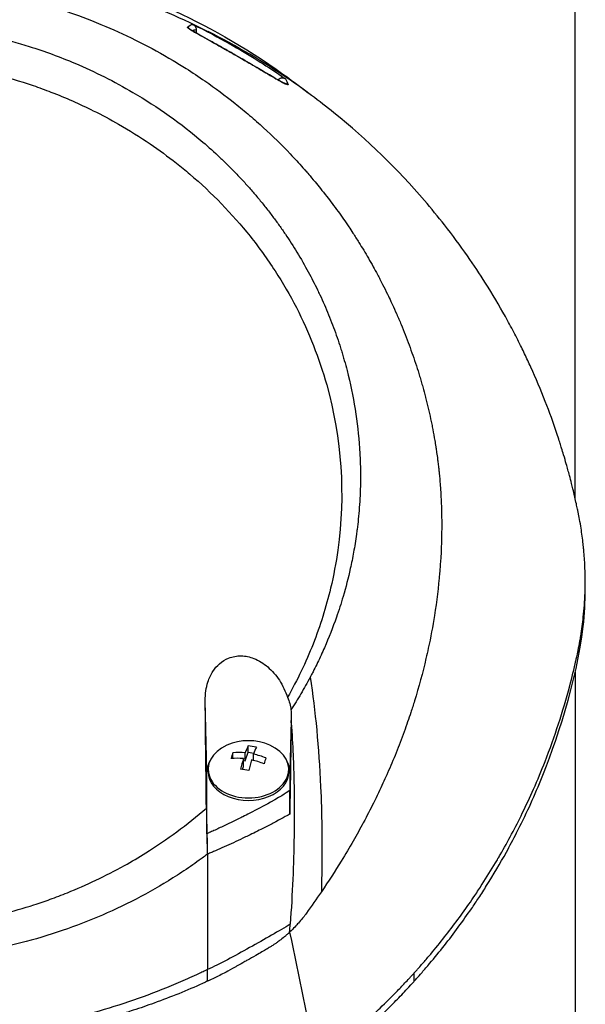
# Model space of a CAD drawing. Header units: millimetres. Extents: x 0 to 5219, y 0 to 2970.
# Tile 112 of 237: x 1016 to 1064, y 1521 to 1605. Entities that reach past the tile are written whole.
import ezdxf

# ---------------------------------------------------------------- set-up
doc = ezdxf.new("R2010")
doc.units = ezdxf.units.MM
doc.header["$LTSCALE"] = 0.2

# ---------------------------------------------------------------- blocks, each defined once
blk = doc.blocks.new('A$C0088d080')
for p, q in [((59, 823.217), (59, 872.9)), ((26.254, 863.269), (26.254, 863.269)), ((26.558, 863.091), (26.558, 863.091)), ((33.575, 859.068), (33.575, 859.068)), ((31.232, 855.947), (31.234, 855.946)), ((59.86, 815.434), (59.86, 816.141)), ((59, 808.349), (59, 746.5)), ((27.494, 799.814), (27.344, 805.911)), ((34.703, 804.205), (34.594, 799.814)), ((31.013, 801.507), (31.013, 802.035)), ((29.711, 800.967), (29.711, 801.455)), ((30.771, 800.758), (31.013, 801.507)), ((30.771, 800.758), (30.771, 801.444)), ((31.013, 801.507), (31.513, 801.427)), ((31.478, 800.793), (31.478, 801.33)), ((30.533, 800.017), (30.611, 800.258)), ((30.611, 800.258), (30.611, 800.944)), ((30.611, 800.783), (30.771, 800.758)), ((27.494, 794.517), (27.494, 799.814)), ((27.594, 799.814), (27.594, 800.026)), ((34.494, 799.814), (34.494, 800.026)), ((34.594, 799.814), (34.594, 798.248)), ((27.544, 781.891), (27.544, 782.885)), ((45.228, 781.886), (45.228, 782.593))]:
    blk.add_line(p, q)
for centre, radius, start, end in [((0, 809.7), 55.75, 55.47955, 55.48296), ((31.044, 797.962), 4.52, 66.00135, 113.99865), ((43.954, 798.333), 3.957, 89.20369, 89.20858), ((43.954, 798.333), 3.011, 96.19488, 96.20094), ((43.954, 798.333), 3.457, 92.33708, 92.34248), ((43.954, 798.333), 1.5, 163.73073, 163.76352), ((43.954, 798.333), 1.5, 147.14575, 147.18185), ((43.954, 798.333), 3.457, 218.58097, 218.58152), ((43.954, 798.333), 3.011, 214.71178, 214.71269), ((43.954, 798.333), 3.957, 221.72755, 221.72802), ((0, 809.7), 41.225, 322.79962, 322.80081)]:
    blk.add_arc(centre, radius, start, end)
for centre, major_axis, ratio, start_param, end_param in [((25.605, 863.13), (0.355, -0.352), 0.999414, 1.420628, 1.894185), ((25.605, 863.13), (0.355, -0.352), 0.999414, 1.393848, 1.396344), ((34.154, 858.25), (-0.465, -0.183), 0.997997, 4.334993, 4.338931), ((34.154, 858.25), (-0.465, -0.183), 0.997997, 3.725604, 4.306278), ((31.044, 800.026), (-3.45, 0), 0.707107, 5.274295, 10.433668), ((30.691, 798.019), (-0.716, -4.448), 0.156924, 3.611915, 3.859062), ((31.366, 798.962), (-4.075, 1.312), 0.689474, 4.845988, 5.015559), ((31.398, 797.905), (0.716, 4.448), 0.156924, 0.470322, 0.717469), ((29.631, 798.19), (-0.68, -4.226), 0.156924, 3.85483, 4.024401), ((30.964, 797.712), (4.288, -1.38), 0.689474, 1.869735, 2.116881), ((31.125, 798.212), (-4.288, 1.38), 0.689474, 5.011327, 5.258474), ((31.125, 798.212), (-4.288, 1.38), 0.689474, 4.603073, 4.85022), ((32.458, 797.735), (0.68, 4.226), 0.156924, 0.713237, 0.882809), ((31.044, 799.814), (-3.55, 0), 0.707107, 5.903216, 6.283185), ((30.691, 798.019), (-0.716, -4.448), 0.156924, 4.020169, 4.267316), ((31.398, 797.905), (0.716, 4.448), 0.156924, 0.878577, 1.125723), ((30.964, 797.712), (4.288, -1.38), 0.689474, 1.46148, 1.708627), ((31.044, 799.814), (3.55, 0), 0.707107, 0, 0.379969), ((31.044, 799.814), (-3.45, 0), 0.707107, 0, 3.141593), ((30.723, 796.962), (4.075, -1.312), 0.689474, 1.704395, 1.873967), ((-117.941, 814.911), (107.627, -121.629), 0.893418, 0.714774, 0.719281)]:
    blk.add_ellipse(centre, major_axis=major_axis, ratio=ratio, start_param=start_param, end_param=end_param)
for points, knots in [([(-36.972, 857.297), (-35.689, 858.343), (-34.43, 859.279), (-33.215, 860.118), (-33.069, 860.219), (-32.924, 860.318), (-32.779, 860.416), (-29.417, 862.692), (-26.093, 864.433), (-22.95, 865.772), (-22.827, 865.825), (-22.703, 865.877), (-22.578, 865.929), (-20.926, 866.621), (-19.196, 867.254), (-17.392, 867.816), (-16.424, 868.117), (-14.546, 868.697), (-11.7, 869.277), (-11.636, 869.29), (-11.573, 869.303), (-11.51, 869.315), (-9.143, 869.79), (-7.264, 870.021), (-5.905, 870.159), (-3.808, 870.371), (-1.839, 870.457), (-0.008, 870.457), (1.829, 870.458), (3.805, 870.372), (5.908, 870.159), (7.261, 870.022), (9.139, 869.79), (11.51, 869.315), (11.592, 869.299), (11.674, 869.283), (11.756, 869.266), (14.582, 868.687), (16.473, 868.103), (17.487, 867.786), (19.255, 867.233), (20.953, 866.609), (22.578, 865.929), (22.716, 865.872), (22.854, 865.814), (22.99, 865.755), (26.12, 864.418), (29.43, 862.683), (32.779, 860.416), (32.95, 860.3), (33.121, 860.183), (33.292, 860.065), (34.223, 859.42), (35.179, 858.718), (36.151, 857.954)], [0.2857265, 0.2857265, 0.2857265, 0.2857265, 0.3125, 0.3125, 0.3125, 0.315088, 0.315088, 0.315088, 0.375, 0.375, 0.375, 0.3771886, 0.3771886, 0.3771886, 0.40625, 0.40625, 0.40625, 0.4375, 0.4375, 0.4375, 0.4383069, 0.4383069, 0.4383069, 0.46875, 0.46875, 0.46875, 0.5, 0.5, 0.5, 0.53125, 0.53125, 0.53125, 0.5614637, 0.5614637, 0.5614637, 0.5625, 0.5625, 0.5625, 0.59375, 0.59375, 0.59375, 0.6225557, 0.6225557, 0.6225557, 0.625, 0.625, 0.625, 0.6844623, 0.6844623, 0.6844623, 0.6875, 0.6875, 0.6875, 0.7081139, 0.7081139, 0.7081139, 0.7081139]), ([(-27.823, 863.07), (-27.823, 863.07), (-27.823, 863.07), (-27.823, 863.07), (-27.823, 863.07), (-27.823, 863.07), (-27.823, 863.07), (-27.823, 863.07), (-27.823, 863.07), (-27.822, 863.07), (-27.822, 863.07), (-27.821, 863.071), (-27.82, 863.072), (-27.816, 863.074), (-27.812, 863.075), (-27.8, 863.081), (-27.791, 863.086), (-27.755, 863.104), (-27.728, 863.118), (-27.62, 863.174), (-27.539, 863.215), (-27.213, 863.379), (-26.967, 863.501), (-25.982, 863.982), (-25.235, 864.329), (-22.21, 865.663), (-19.863, 866.538), (-14.338, 868.216), (-11.083, 868.931), (-5.188, 869.707), (-2.55, 869.88), (4.283, 869.871), (8.519, 869.405), (16.752, 867.646), (20.816, 866.304), (25.646, 864.165), (27.598, 863.209), (27.602, 863.208)], [0, 0, 0, 0, 0.00005, 0.00005, 0.000069, 0.000069, 0.000123, 0.000123, 0.000163, 0.000163, 0.000283, 0.000283, 0.000643, 0.000643, 0.001723, 0.001723, 0.004963, 0.004963, 0.014683, 0.014683, 0.043843, 0.043843, 0.131324, 0.131324, 0.39381, 0.39381, 1.182554, 1.182554, 2.199358, 2.199358, 2.986629, 2.986629, 4.249117, 4.249117, 5.58237, 5.58237, 5.929793, 5.929793, 5.929793, 5.929793]), ([(-0.102, 867.486), (0.156, 867.486), (0.426, 867.485), (0.708, 867.48), (0.969, 867.476), (1.24, 867.47), (1.522, 867.46), (2.029, 867.444), (2.57, 867.418), (3.144, 867.38), (3.657, 867.345), (4.197, 867.301), (4.762, 867.244), (5.278, 867.193), (5.816, 867.13), (6.375, 867.055), (6.892, 866.986), (7.427, 866.906), (7.98, 866.813), (8.497, 866.726), (9.028, 866.628), (9.575, 866.517), (10.58, 866.313), (11.633, 866.067), (12.731, 865.768), (12.936, 865.712), (13.142, 865.654), (13.351, 865.594), (13.946, 865.423), (14.775, 865.174), (15.826, 864.81), (16.689, 864.511), (17.701, 864.133), (18.847, 863.646), (19.745, 863.264), (20.726, 862.815), (21.777, 862.28), (22.671, 861.826), (23.616, 861.31), (24.603, 860.721), (24.965, 860.506), (25.331, 860.28), (25.703, 860.045), (26.247, 859.699), (26.784, 859.343), (27.314, 858.977), (28.196, 858.365), (29.058, 857.725), (29.895, 857.056), (30.317, 856.719), (30.733, 856.375), (31.143, 856.025), (31.547, 855.679), (31.944, 855.327), (32.336, 854.968), (33.125, 854.244), (33.888, 853.495), (34.624, 852.721), (34.992, 852.334), (35.354, 851.941), (35.708, 851.542), (35.783, 851.458), (35.857, 851.374), (35.931, 851.29), (36.023, 851.184), (36.303, 850.868), (36.751, 850.328), (37.025, 849.998), (37.361, 849.584), (37.751, 849.08), (38.042, 848.705), (38.362, 848.28), (38.708, 847.801), (38.858, 847.594), (39.012, 847.377), (39.17, 847.15), (39.317, 846.939), (39.467, 846.72), (39.621, 846.491), (39.74, 846.313), (39.862, 846.129), (39.986, 845.94), (40.156, 845.68), (40.324, 845.417), (40.489, 845.153), (40.629, 844.928), (40.768, 844.701), (40.905, 844.474), (41.041, 844.246), (41.177, 844.016), (41.309, 843.788), (41.446, 843.552), (41.587, 843.304), (41.717, 843.071), (41.838, 842.853), (41.95, 842.648), (42.085, 842.396), (42.22, 842.144), (42.377, 841.845), (42.523, 841.559), (42.669, 841.272), (42.805, 840.998), (42.943, 840.713), (43.044, 840.506), (43.142, 840.3), (43.239, 840.093), (43.275, 840.015), (43.312, 839.937), (43.348, 839.858), (43.479, 839.573), (43.609, 839.285), (43.735, 838.997), (43.798, 838.853), (43.86, 838.708), (43.921, 838.564), (43.983, 838.419), (44.044, 838.274), (44.104, 838.128), (44.225, 837.838), (44.342, 837.546), (44.456, 837.253), (44.686, 836.667), (44.903, 836.077), (45.109, 835.484), (45.212, 835.187), (45.312, 834.889), (45.41, 834.59), (45.507, 834.292), (45.602, 833.992), (45.693, 833.691), (45.739, 833.541), (45.783, 833.391), (45.828, 833.24), (45.872, 833.089), (45.915, 832.939), (45.958, 832.788), (46.041, 832.494), (46.12, 832.199), (46.197, 831.904), (46.199, 831.895), (46.201, 831.887), (46.203, 831.878), (46.282, 831.575), (46.357, 831.27), (46.429, 830.964), (46.501, 830.659), (46.57, 830.352), (46.635, 830.046), (46.668, 829.892), (46.7, 829.738), (46.73, 829.584), (46.761, 829.431), (46.791, 829.277), (46.82, 829.122), (46.878, 828.814), (46.934, 828.505), (46.986, 828.196), (47.016, 828.013), (47.046, 827.831), (47.074, 827.648), (47.074, 827.644), (47.075, 827.641), (47.076, 827.637), (47.084, 827.58), (47.103, 827.456), (47.131, 827.266), (47.152, 827.122), (47.178, 826.94), (47.207, 826.72), (47.222, 826.602), (47.239, 826.474), (47.256, 826.334), (47.274, 826.189), (47.292, 826.034), (47.311, 825.867), (47.324, 825.751), (47.337, 825.629), (47.35, 825.501), (47.354, 825.467), (47.357, 825.433), (47.361, 825.399), (47.397, 825.041), (47.424, 824.728), (47.445, 824.462), (47.497, 823.81), (47.514, 823.437), (47.519, 823.347), (47.532, 823.093), (47.543, 822.839), (47.552, 822.585), (47.563, 822.271), (47.57, 821.958), (47.575, 821.645), (47.576, 821.504), (47.578, 821.364), (47.578, 821.224), (47.579, 821.051), (47.579, 820.877), (47.578, 820.704), (47.577, 820.504), (47.574, 820.304), (47.571, 820.104), (47.564, 819.748), (47.555, 818.693), (47.41, 816.947), (47.407, 816.917), (47.405, 816.887), (47.402, 816.856), (47.298, 815.637), (47.15, 814.422), (46.959, 813.213), (46.81, 812.271), (46.634, 811.333), (46.434, 810.4), (46.371, 810.105), (46.305, 809.812), (46.236, 809.519), (45.952, 808.296), (45.623, 807.083), (45.253, 805.883), (45.151, 805.553), (45.047, 805.224), (44.939, 804.895), (44.854, 804.64), (44.764, 804.372), (44.667, 804.091), (44.479, 803.547), (44.265, 802.956), (44.021, 802.32), (43.912, 802.036), (43.797, 801.743), (43.675, 801.441), (43.561, 801.158), (43.442, 800.867), (43.316, 800.569), (43.197, 800.286), (43.072, 799.997), (42.942, 799.702), (42.922, 799.656), (42.902, 799.611), (42.881, 799.565), (42.778, 799.333), (42.669, 799.091), (42.554, 798.84), (42.312, 798.312), (42.042, 797.743), (41.739, 797.136), (41.475, 796.605), (41.187, 796.044), (40.872, 795.456), (40.328, 794.441), (39.705, 793.344), (38.988, 792.174), (38.469, 791.329), (37.902, 790.446), (37.28, 789.531)], [0, 0, 0, 0, 0.0108915, 0.0108915, 0.0108915, 0.020974, 0.020974, 0.020974, 0.0391503, 0.0391503, 0.0391503, 0.0554178, 0.0554178, 0.0554178, 0.0702751, 0.0702751, 0.0702751, 0.0840358, 0.0840358, 0.0840358, 0.0969119, 0.0969119, 0.0969119, 0.1205769, 0.1205769, 0.1205769, 0.125, 0.125, 0.125, 0.1638961, 0.1638961, 0.1638961, 0.1958374, 0.1958374, 0.1958374, 0.2208888, 0.2208888, 0.2208888, 0.2422005, 0.2422005, 0.2422005, 0.25, 0.25, 0.25, 0.2678209, 0.2678209, 0.2678209, 0.2975362, 0.2975362, 0.2975362, 0.3125, 0.3125, 0.3125, 0.3272656, 0.3272656, 0.3272656, 0.3570095, 0.3570095, 0.3570095, 0.3718814, 0.3718814, 0.3718814, 0.375, 0.375, 0.375, 0.3991671, 0.3991671, 0.3991671, 0.4139157, 0.4139157, 0.4139157, 0.4249028, 0.4249028, 0.4249028, 0.429655, 0.429655, 0.429655, 0.4340613, 0.4340613, 0.4340613, 0.4375, 0.4375, 0.4375, 0.4468814, 0.4468814, 0.4468814, 0.4548932, 0.4548932, 0.4548932, 0.4629051, 0.4629051, 0.4629051, 0.4712008, 0.4712008, 0.4712008, 0.4789288, 0.4789288, 0.4789288, 0.4866568, 0.4866568, 0.4866568, 0.4943848, 0.4943848, 0.4943848, 0.5, 0.5, 0.5, 0.502414, 0.502414, 0.502414, 0.5112437, 0.5112437, 0.5112437, 0.5156585, 0.5156585, 0.5156585, 0.5200734, 0.5200734, 0.5200734, 0.528903, 0.528903, 0.528903, 0.5465624, 0.5465624, 0.5465624, 0.555392, 0.555392, 0.555392, 0.5642217, 0.5642217, 0.5642217, 0.5686366, 0.5686366, 0.5686366, 0.5730514, 0.5730514, 0.5730514, 0.5816327, 0.5816327, 0.5816327, 0.5818813, 0.5818813, 0.5818813, 0.5907202, 0.5907202, 0.5907202, 0.5995591, 0.5995591, 0.5995591, 0.6039786, 0.6039786, 0.6039786, 0.6083981, 0.6083981, 0.6083981, 0.6172371, 0.6172371, 0.6172371, 0.622449, 0.622449, 0.622449, 0.6229413, 0.6229413, 0.6229413, 0.6298917, 0.6298917, 0.6298917, 0.6351416, 0.6351416, 0.6351416, 0.6379546, 0.6379546, 0.6379546, 0.6408496, 0.6408496, 0.6408496, 0.6428571, 0.6428571, 0.6428571, 0.6433986, 0.6433986, 0.6433986, 0.6491487, 0.6491487, 0.6491487, 0.6632653, 0.6632653, 0.6632653, 0.6704637, 0.6704637, 0.6704637, 0.6793393, 0.6793393, 0.6793393, 0.6833065, 0.6833065, 0.6833065, 0.6882149, 0.6882149, 0.6882149, 0.6938776, 0.6938776, 0.6938776, 0.7239727, 0.7239727, 0.7239727, 0.7244898, 0.7244898, 0.7244898, 0.7589042, 0.7589042, 0.7589042, 0.7857143, 0.7857143, 0.7857143, 0.7941949, 0.7941949, 0.7941949, 0.8295621, 0.8295621, 0.8295621, 0.8392857, 0.8392857, 0.8392857, 0.849008, 0.849008, 0.849008, 0.8678821, 0.8678821, 0.8678821, 0.876305, 0.876305, 0.876305, 0.8842189, 0.8842189, 0.8842189, 0.8917062, 0.8917062, 0.8917062, 0.8928571, 0.8928571, 0.8928571, 0.9031342, 0.9031342, 0.9031342, 0.9247967, 0.9247967, 0.9247967, 0.9437386, 0.9437386, 0.9437386, 0.9764071, 0.9764071, 0.9764071, 1, 1, 1, 1]), ([(-0.102, 863.933), (0.137, 863.934), (0.775, 863.934), (2.256, 863.858), (2.846, 863.813), (3.826, 863.717), (4.218, 863.672), (6.162, 863.424), (7.717, 863.138), (10.268, 862.528), (11.281, 862.248), (13.612, 861.513), (14.92, 861.031), (17.909, 859.763), (19.566, 858.931), (23.279, 856.752), (25.286, 855.326), (27.639, 853.313), (28.122, 852.879), (28.831, 852.21), (29.063, 851.986), (29.52, 851.533), (29.745, 851.305), (30.083, 850.954), (30.196, 850.835), (30.533, 850.476), (30.75, 850.238), (31.178, 849.76), (31.387, 849.521), (31.695, 849.158), (31.796, 849.038), (32.004, 848.788), (32.11, 848.659), (32.318, 848.401), (32.421, 848.272), (32.73, 847.88), (32.936, 847.612), (33.316, 847.105), (33.499, 846.855), (33.857, 846.354), (34.031, 846.105), (34.545, 845.344), (34.877, 844.826), (35.534, 843.748), (35.861, 843.181), (36.439, 842.113), (36.695, 841.615), (37.018, 840.946), (37.085, 840.805), (37.417, 840.097), (37.666, 839.528), (38.018, 838.664), (38.132, 838.374), (38.351, 837.797), (38.457, 837.507), (38.661, 836.925), (38.758, 836.637), (38.9, 836.198), (38.947, 836.049), (39.037, 835.758), (39.08, 835.617), (39.167, 835.323), (39.209, 835.175), (39.328, 834.755), (39.406, 834.468), (40.041, 831.994), (40.4, 829.761), (40.564, 827.308), (40.576, 827.1), (40.597, 826.683), (40.605, 826.479), (40.618, 826.078), (40.623, 825.88), (40.629, 825.489), (40.63, 825.298), (40.63, 824.919), (40.628, 824.73), (40.619, 824.189), (40.609, 823.829), (40.561, 822.789), (40.509, 822.103), (40.412, 821.158), (40.379, 820.865), (40.325, 820.435), (40.306, 820.297), (40.251, 819.893), (40.211, 819.627), (40.128, 819.112), (40.085, 818.865), (39.956, 818.153), (39.862, 817.69), (39.58, 816.421), (39.373, 815.62), (38.965, 814.23), (38.774, 813.638), (38.261, 812.171), (37.919, 811.301), (37.358, 810.016), (37.162, 809.591), (36.857, 808.958), (36.753, 808.748), (36.594, 808.435), (36.541, 808.33), (36.46, 808.174), (36.433, 808.122), (36.392, 808.045), (36.378, 808.019), (36.351, 807.967), (36.337, 807.941), (36.324, 807.915)], [0.000492, 0.000492, 0.000492, 0.000492, 0.070477, 0.070477, 0.116784, 0.116784, 0.147598, 0.147598, 0.270163, 0.270163, 0.35129, 0.35129, 0.459378, 0.459378, 0.603543, 0.603543, 0.795477, 0.795477, 0.846759, 0.846759, 0.872247, 0.872247, 0.897546, 0.897546, 0.910816, 0.910816, 0.936058, 0.936058, 0.961053, 0.961053, 0.973407, 0.973407, 0.986612, 0.986612, 0.999925, 0.999925, 1.026343, 1.026343, 1.051465, 1.051465, 1.076258, 1.076258, 1.125243, 1.125243, 1.177878, 1.177878, 1.224985, 1.224985, 1.237745, 1.237745, 1.287061, 1.287061, 1.311764, 1.311764, 1.336615, 1.336615, 1.361333, 1.361333, 1.372959, 1.372959, 1.384222, 1.384222, 1.395507, 1.395507, 1.41867, 1.41867, 1.596072, 1.596072, 1.612752, 1.612752, 1.628768, 1.628768, 1.644172, 1.644172, 1.659003, 1.659003, 1.673475, 1.673475, 1.702106, 1.702106, 1.756638, 1.756638, 1.781274, 1.781274, 1.792708, 1.792708, 1.814679, 1.814679, 1.835454, 1.835454, 1.874477, 1.874477, 1.942807, 1.942807, 1.994085, 1.994085, 2.070998, 2.070998, 2.109452, 2.109452, 2.128666, 2.128666, 2.138273, 2.138273, 2.143077, 2.143077, 2.145479, 2.145479, 2.147874, 2.147874, 2.147874, 2.147874]), ([(34.441, 858.659), (34.475, 858.574), (34.162, 858.732), (33.509, 859.105), (32.957, 859.421), (32.274, 859.826), (31.455, 860.304), (31.409, 860.332), (31.362, 860.359), (31.314, 860.387), (30.805, 860.684), (30.296, 860.978), (29.785, 861.27), (29.625, 861.362), (29.475, 861.447), (29.334, 861.527), (29.181, 861.614), (29.032, 861.698), (28.886, 861.78), (28.575, 861.956), (28.255, 862.136), (27.925, 862.321), (27.635, 862.484), (27.367, 862.633), (27.123, 862.77), (27.075, 862.797), (27.027, 862.824), (26.98, 862.851), (26.867, 862.914), (26.761, 862.974), (26.663, 863.03), (26.59, 863.072), (26.519, 863.113), (26.451, 863.153), (26.384, 863.192), (26.324, 863.227), (26.273, 863.257), (25.954, 863.448), (25.802, 863.555), (25.825, 863.579)], [0, 0, 0, 0, 0.25, 0.25, 0.25, 0.4865055, 0.4865055, 0.4865055, 0.5, 0.5, 0.5, 0.625, 0.625, 0.625, 0.65625, 0.65625, 0.65625, 0.6875, 0.6875, 0.6875, 0.75, 0.75, 0.75, 0.8021419, 0.8021419, 0.8021419, 0.8125, 0.8125, 0.8125, 0.8375, 0.8375, 0.8375, 0.85625, 0.85625, 0.85625, 0.875, 0.875, 0.875, 0.9999999, 0.9999999, 0.9999999, 0.9999999]), ([(25.965, 863.458), (25.965, 863.458), (25.969, 863.455), (25.997, 863.434), (26.042, 863.403), (26.211, 863.296), (26.373, 863.199), (26.694, 863.014), (26.811, 862.947), (27.16, 862.75), (27.425, 862.601), (27.934, 862.316), (28.175, 862.181), (28.688, 861.893), (28.966, 861.736), (29.553, 861.404), (29.863, 861.227), (30.541, 860.837), (30.901, 860.628), (31.718, 860.153), (32.152, 859.898), (33.054, 859.369), (33.483, 859.119), (33.966, 858.852), (34.103, 858.78), (34.221, 858.724), (34.248, 858.714), (34.248, 858.714)], [0.087411, 0.087411, 0.087411, 0.087411, 0.114126, 0.114126, 0.19069, 0.19069, 0.316752, 0.316752, 0.37679, 0.37679, 0.479401, 0.479401, 0.561947, 0.561947, 0.656322, 0.656322, 0.769441, 0.769441, 0.9193, 0.9193, 1.137867, 1.137867, 1.442321, 1.442321, 1.60226, 1.60226, 1.673724, 1.673724, 1.673724, 1.673724]), ([(26.305, 863.808), (26.33, 863.796), (26.352, 863.782), (26.395, 863.751), (26.415, 863.734), (26.471, 863.678), (26.502, 863.633), (26.555, 863.518), (26.569, 863.446), (26.567, 863.371)], [0.00000001, 0.00000001, 0.00000001, 0.00000001, 0.00934531, 0.00934531, 0.02070119, 0.02070119, 0.04610095, 0.04610095, 0.07967024, 0.07967024, 0.07967024, 0.07967024]), ([(26.305, 863.808), (26.809, 863.562), (28.375, 862.801), (31.966, 860.682), (33.274, 859.81), (34.205, 859.16)], [0.000001, 0.000001, 0.000001, 0.000001, 0.1867187, 0.1867187, 0.3309926, 0.3309926, 0.3309926, 0.3309926]), ([(45.228, 782.593), (45.238, 782.605), (45.374, 782.756), (45.441, 782.83), (45.494, 782.89), (45.653, 783.068), (45.758, 783.188), (46.072, 783.546), (46.279, 783.787), (46.892, 784.51), (47.291, 784.998), (48.46, 786.471), (49.201, 787.469), (50.073, 788.723), (50.244, 788.973), (50.628, 789.543), (50.842, 789.869), (51.436, 790.79), (51.814, 791.4), (52.252, 792.137), (52.324, 792.259), (52.46, 792.491), (52.523, 792.601), (53.262, 793.884), (53.892, 795.07), (54.811, 796.952), (55.13, 797.639), (55.784, 799.12), (56.115, 799.914), (57.257, 802.84), (57.959, 804.996), (58.724, 807.891), (58.901, 808.612), (59.088, 809.443), (59.112, 809.55), (59.153, 809.736), (59.171, 809.822), (59.208, 809.993), (59.227, 810.08), (59.269, 810.285), (59.292, 810.397), (59.331, 810.598), (59.347, 810.682), (59.385, 810.889), (59.408, 811.013), (59.447, 811.24), (59.464, 811.343), (59.568, 811.981), (59.639, 812.516), (59.77, 813.748), (59.819, 814.444), (59.867, 815.848), (59.865, 816.556), (59.821, 817.714), (59.793, 818.167), (59.746, 818.723), (59.736, 818.826), (59.708, 819.117), (59.688, 819.305), (59.614, 819.951), (59.549, 820.411), (59.433, 821.115), (59.389, 821.363), (59.326, 821.696), (59.309, 821.782), (59.282, 821.914), (59.273, 821.957), (59.244, 822.1), (59.223, 822.201), (59.17, 822.452), (59.136, 822.608), (59.06, 822.956), (59.018, 823.141), (58.933, 823.507), (58.891, 823.687), (58.833, 823.929), (58.819, 823.987), (58.767, 824.198), (58.729, 824.354), (58.63, 824.744), (58.573, 824.965), (58.47, 825.353), (58.426, 825.518), (58.336, 825.846), (58.29, 826.011), (58.168, 826.438), (58.094, 826.696), (57.959, 827.147), (57.902, 827.333), (57.8, 827.663), (57.756, 827.803), (57.689, 828.017), (57.666, 828.089), (57.577, 828.365), (57.51, 828.57), (57.134, 829.696), (56.802, 830.614), (56.062, 832.514), (55.648, 833.498), (55.033, 834.856), (54.855, 835.237), (54.585, 835.801), (54.496, 835.984), (54.193, 836.6), (53.972, 837.036), (53.513, 837.914), (53.273, 838.359), (52.491, 839.767), (51.925, 840.724), (50.835, 842.45), (50.322, 843.223), (49.162, 844.883), (48.506, 845.771), (47.267, 847.35), (46.694, 848.048), (43.818, 851.391), (41.238, 853.92), (37.731, 856.757), (37.094, 857.252), (35.811, 858.208), (35.165, 858.67), (32.346, 860.601), (30.044, 861.973), (27.602, 863.208)], [-6.229962, -6.229962, -6.229962, -6.229962, -6.227864, -6.227864, -6.219552, -6.219552, -6.202929, -6.202929, -6.16968, -6.16968, -6.103208, -6.103208, -5.970065, -5.970065, -5.937453, -5.937453, -5.895346, -5.895346, -5.816119, -5.816119, -5.800362, -5.800362, -5.786281, -5.786281, -5.635887, -5.635887, -5.550128, -5.550128, -5.451964, -5.451964, -5.19041, -5.19041, -5.103809, -5.103809, -5.091041, -5.091041, -5.081268, -5.081268, -5.070806, -5.070806, -5.057101, -5.057101, -5.047416, -5.047416, -5.032993, -5.032993, -5.021064, -5.021064, -4.959513, -4.959513, -4.879662, -4.879662, -4.798866, -4.798866, -4.746913, -4.746913, -4.735039, -4.735039, -4.713278, -4.713278, -4.660559, -4.660559, -4.631405, -4.631405, -4.620962, -4.620962, -4.61581, -4.61581, -4.603824, -4.603824, -4.585775, -4.585775, -4.565126, -4.565126, -4.545061, -4.545061, -4.538129, -4.538129, -4.518662, -4.518662, -4.489931, -4.489931, -4.468034, -4.468034, -4.446173, -4.446173, -4.412022, -4.412022, -4.38742, -4.38742, -4.368644, -4.368644, -4.359076, -4.359076, -4.331844, -4.331844, -4.208918, -4.208918, -4.076245, -4.076245, -4.023995, -4.023995, -3.998904, -3.998904, -3.939656, -3.939656, -3.878964, -3.878964, -3.746371, -3.746371, -3.637173, -3.637173, -3.509455, -3.509455, -3.406658, -3.406658, -3.009825, -3.009825, -2.924337, -2.924337, -2.84138, -2.84138, -2.569475, -2.569475, -2.569475, -2.569475]), ([(-0.102, 860.81), (-0.045, 860.81), (0, 860.81), (0.1, 860.809), (0.15, 860.809), (0.302, 860.808), (0.404, 860.807), (0.711, 860.802), (0.916, 860.796), (1.556, 860.773), (1.993, 860.749), (3.505, 860.637), (4.595, 860.505), (8.023, 859.949), (10.361, 859.357), (13.131, 858.406), (13.642, 858.22), (15.38, 857.548), (16.589, 857.016), (18.502, 856.064), (19.223, 855.678), (20.853, 854.744), (21.752, 854.182), (23.395, 853.063), (24.145, 852.514), (25.263, 851.633), (25.647, 851.319), (27.92, 849.384), (29.651, 847.6), (31.948, 844.717), (32.66, 843.729), (33.981, 841.69), (34.589, 840.64), (35.684, 838.506), (36.172, 837.425), (37.039, 835.215), (37.417, 834.088), (39.026, 828.334), (39.351, 823.554), (38.536, 817.714), (38.33, 816.623), (37.687, 813.919), (37.185, 812.32), (36.262, 809.977), (35.926, 809.206), (35.198, 807.684), (34.806, 806.933), (34.388, 806.196)], [0.000001, 0.000001, 0.000001, 0.000001, 0.017289, 0.017289, 0.034993, 0.034993, 0.070506, 0.070506, 0.142461, 0.142461, 0.294734, 0.294734, 0.67969, 0.67969, 1.52071, 1.52071, 1.712137, 1.712137, 2.17847, 2.17847, 2.468632, 2.468632, 2.845677, 2.845677, 3.177241, 3.177241, 3.354712, 3.354712, 4.246918, 4.246918, 4.688059, 4.688059, 5.129475, 5.129475, 5.562211, 5.562211, 5.997516, 5.997516, 7.753462, 7.753462, 8.159608, 8.159608, 8.770872, 8.770872, 9.07783, 9.07783, 9.385555, 9.385555, 9.385555, 9.385555]), ([(33.576, 859.069), (33.582, 859.076), (33.588, 859.083), (33.643, 859.145), (33.703, 859.188), (33.813, 859.232), (33.857, 859.242), (33.933, 859.248), (33.965, 859.247), (34.027, 859.238), (34.054, 859.232), (34.104, 859.215), (34.126, 859.205), (34.168, 859.184), (34.187, 859.172), (34.205, 859.16)], [0.0897632, 0.0897632, 0.0897632, 0.0897632, 0.095972, 0.095972, 0.1472556, 0.1472556, 0.1799, 0.1799, 0.201094, 0.201094, 0.2173693, 0.2173693, 0.2315622, 0.2315622, 0.2460854, 0.2460854, 0.2460854, 0.2460854]), ([(45.228, 781.886), (45.259, 781.92), (45.532, 782.222), (46.117, 782.891), (46.334, 783.144), (46.979, 783.908), (47.398, 784.422), (48.624, 785.978), (49.4, 787.035), (50.338, 788.403), (50.541, 788.706), (50.975, 789.365), (51.202, 789.719), (52.021, 791.023), (52.583, 791.978), (53.416, 793.486), (53.71, 794.039), (54.751, 796.076), (55.44, 797.577), (57.276, 802.056), (59.184, 807.65), (59.803, 813.319), (59.86, 814.377), (59.86, 815.434)], [0.000001, 0.000001, 0.000001, 0.000001, 0.0174896, 0.0174896, 0.0280641, 0.0280641, 0.0492044, 0.0492044, 0.0915833, 0.0915833, 0.103829, 0.103829, 0.1177045, 0.1177045, 0.1548929, 0.1548929, 0.1762617, 0.1762617, 0.2332292, 0.2332292, 0.3447473, 0.3447473, 0.3703324, 0.3703324, 0.3703324, 0.3703324]), ([(27.344, 805.911), (27.341, 806.194), (27.359, 806.477), (27.439, 807.012), (27.497, 807.264), (27.68, 807.828), (27.821, 808.135), (28.161, 808.659), (28.35, 808.882), (28.801, 809.276), (29.063, 809.44), (29.69, 809.69), (30.051, 809.753), (30.79, 809.737), (31.156, 809.657), (31.935, 809.354), (32.333, 809.104), (33.073, 808.472), (33.409, 808.081), (33.983, 807.203), (34.218, 806.709), (34.388, 806.196)], [-1.14528, -1.14528, -1.14528, -1.14528, -1.059047, -1.059047, -0.979891, -0.979891, -0.875786, -0.875786, -0.784614, -0.784614, -0.687046, -0.687046, -0.571812, -0.571812, -0.456499, -0.456499, -0.315176, -0.315176, -0.162073, -0.162073, 0, 0, 0, 0]), ([(36.324, 807.915), (36.071, 807.439), (35.808, 806.967), (35.261, 806.035), (34.977, 805.574), (34.683, 805.118)], [0.000026, 0.000026, 0.000026, 0.000026, 0.1679092, 0.1679092, 0.336286, 0.336286, 0.336286, 0.336286]), ([(36.324, 807.915), (36.77, 805.015), (37.068, 801.89), (37.218, 798.541), (37.32, 796.272), (37.354, 793.9), (37.319, 791.425), (37.311, 790.8), (37.298, 790.169), (37.28, 789.531)], [-1, -1, -1, -1, -0.459072, -0.459072, -0.459072, -0.092566, -0.092566, -0.092566, 0, 0, 0, 0]), ([(34.388, 806.196), (34.464, 806.022), (34.527, 805.843), (34.625, 805.482), (34.661, 805.301), (34.683, 805.118)], [-0.1192508, -0.1192508, -0.1192508, -0.1192508, -0.0589613, -0.0589613, 0, 0, 0, 0]), ([(27.446, 796.707), (27.428, 798.217), (27.412, 799.72), (27.377, 802.79), (27.361, 804.352), (27.344, 805.911)], [0.000001, 0.000001, 0.000001, 0.000001, 0.4541066, 0.4541066, 0.9270468, 0.9270468, 0.9270468, 0.9270468]), ([(34.683, 805.118), (34.692, 804.964), (34.698, 804.81), (34.704, 804.505), (34.705, 804.355), (34.703, 804.205)], [-0.09380006, -0.09380006, -0.09380006, -0.09380006, -0.04608774, -0.04608774, -0.000001, -0.000001, -0.000001, -0.000001]), ([(34.7, 804.02), (34.682, 802.796), (34.663, 801.579), (34.622, 798.985), (34.601, 797.617), (34.578, 796.201)], [0.0000177, 0.0000177, 0.0000177, 0.0000177, 0.3756535, 0.3756535, 0.8068881, 0.8068881, 0.8068881, 0.8068881]), ([(34.7, 804.02), (34.848, 802.064), (34.907, 800.348), (34.935, 798.944), (34.955, 797.891), (34.957, 797.044), (34.957, 796.423), (34.957, 796.157), (34.962, 795.467), (34.946, 794.319), (34.914, 791.905), (34.804, 789.387), (34.617, 786.763)], [0, 0, 0, 0, 0.25, 0.25, 0.25, 0.375, 0.375, 0.375, 0.5, 0.5, 0.5, 1, 1, 1, 1]), ([(34.7, 804.02), (34.7, 804.051), (34.701, 804.081), (34.702, 804.143), (34.702, 804.174), (34.703, 804.205)], [-0.0189743, -0.0189743, -0.0189743, -0.0189743, -0.00948198, -0.00948198, -0.000001, -0.000001, -0.000001, -0.000001]), ([(34.594, 798.248), (34.421, 798.117), (34.018, 797.814), (32.315, 796.861), (31.754, 796.568), (30.91, 796.139), (30.748, 796.058), (30.5, 795.935), (30.439, 795.904), (30.224, 795.798), (30.065, 795.72), (29.679, 795.532), (29.439, 795.417), (28.896, 795.159), (28.6, 795.021), (28.16, 794.818), (28.023, 794.756), (27.821, 794.664), (27.757, 794.635), (27.66, 794.592), (27.627, 794.577), (27.561, 794.547), (27.528, 794.532), (27.494, 794.517)], [0.000001, 0.000001, 0.000001, 0.000001, 0.076058, 0.076058, 0.1197315, 0.1197315, 0.1388589, 0.1388589, 0.1451602, 0.1451602, 0.1610281, 0.1610281, 0.1843343, 0.1843343, 0.2118818, 0.2118818, 0.22434, 0.22434, 0.2301621, 0.2301621, 0.2331385, 0.2331385, 0.2361261, 0.2361261, 0.2361261, 0.2361261]), ([(34.578, 796.201), (34.58, 796.542), (34.583, 796.884), (34.589, 797.565), (34.592, 797.907), (34.594, 798.248)], [-0.2156708, -0.2156708, -0.2156708, -0.2156708, -0.1078472, -0.1078472, -0.000001, -0.000001, -0.000001, -0.000001]), ([(-27.446, 796.643), (-26.633, 795.94), (-25.791, 795.269), (-24.062, 794), (-23.175, 793.4), (-21.668, 792.462), (-21.061, 792.105), (-19.647, 791.32), (-18.833, 790.902), (-17.213, 790.132), (-16.406, 789.78), (-15.103, 789.256), (-14.608, 789.067), (-13.657, 788.724), (-13.2, 788.568), (-11.844, 788.129), (-10.935, 787.867), (-9.297, 787.449), (-8.57, 787.284), (-7.295, 787.026), (-6.747, 786.926), (-5.529, 786.727), (-4.849, 786.632), (-3.461, 786.473), (-2.736, 786.409), (-1.691, 786.348), (-1.388, 786.334), (-0.716, 786.313), (-0.352, 786.308), (0.359, 786.309), (0.709, 786.315), (1.363, 786.337), (1.663, 786.351), (2.699, 786.412), (3.422, 786.477), (4.81, 786.637), (5.49, 786.733), (6.706, 786.932), (7.25, 787.032), (8.525, 787.29), (9.252, 787.457), (10.891, 787.875), (11.798, 788.138), (13.153, 788.578), (13.611, 788.734), (14.565, 789.079), (15.06, 789.268), (16.367, 789.795), (17.177, 790.15), (18.804, 790.924), (19.621, 791.346), (21.041, 792.137), (21.65, 792.496), (23.162, 793.441), (24.052, 794.045), (25.787, 795.324), (26.632, 796.001), (27.446, 796.707)], [0.000001, 0.000001, 0.000001, 0.000001, 0.329785, 0.329785, 0.655784, 0.655784, 0.869551, 0.869551, 1.1471, 1.1471, 1.413768, 1.413768, 1.572185, 1.572185, 1.716378, 1.716378, 1.998218, 1.998218, 2.220261, 2.220261, 2.38565, 2.38565, 2.586481, 2.586481, 2.797354, 2.797354, 2.890721, 2.890721, 2.998917, 2.998917, 3.102407, 3.102407, 3.193729, 3.193729, 3.404829, 3.404829, 3.606578, 3.606578, 3.771982, 3.771982, 3.995205, 3.995205, 4.278205, 4.278205, 4.423595, 4.423595, 4.583388, 4.583388, 4.852579, 4.852579, 5.133194, 5.133194, 5.349319, 5.349319, 5.678864, 5.678864, 6.012538, 6.012538, 6.012538, 6.012538]), ([(27.446, 796.707), (27.456, 796.048), (27.467, 795.389), (27.488, 794.072), (27.499, 793.414), (27.51, 792.757)], [-0.4140683, -0.4140683, -0.4140683, -0.4140683, -0.2070418, -0.2070418, -0.000001, -0.000001, -0.000001, -0.000001]), ([(34.578, 796.201), (34.446, 796.124), (34.054, 795.898), (33.246, 795.467), (33.099, 795.39), (32.726, 795.196), (32.497, 795.078), (31.859, 794.756), (31.443, 794.55), (30.868, 794.273), (30.711, 794.197), (30.031, 793.873), (29.489, 793.622), (28.712, 793.274), (28.465, 793.165), (28.103, 793.008), (27.987, 792.958), (27.817, 792.886), (27.761, 792.862), (27.652, 792.816), (27.598, 792.794), (27.544, 792.772)], [0.000001, 0.000001, 0.000001, 0.000001, 0.0517933, 0.0517933, 0.0631602, 0.0631602, 0.080667, 0.080667, 0.1119431, 0.1119431, 0.1236223, 0.1236223, 0.1626158, 0.1626158, 0.1804481, 0.1804481, 0.1887485, 0.1887485, 0.1927271, 0.1927271, 0.1965807, 0.1965807, 0.1965807, 0.1965807]), ([(27.494, 794.517), (27.497, 794.23), (27.499, 793.943), (27.503, 793.504), (27.505, 793.351), (27.507, 793.124), (27.507, 793.049), (27.509, 792.903), (27.51, 792.772), (27.51, 792.757)], [-0.03661254, -0.03661254, -0.03661254, -0.03661254, -0.01870238, -0.01870238, -0.00917405, -0.00917405, -0.00454332, -0.00454332, -0.000001, -0.000001, -0.000001, -0.000001]), ([(27.544, 792.772), (27.485, 792.727), (27.425, 792.682), (27.365, 792.637), (27.305, 792.592), (27.245, 792.548), (27.184, 792.503), (27.064, 792.414), (26.943, 792.326), (26.821, 792.238), (26.578, 792.063), (26.333, 791.89), (26.086, 791.72), (25.591, 791.379), (25.089, 791.048), (24.579, 790.727), (23.558, 790.085), (22.508, 789.484), (21.43, 788.924), (20.352, 788.364), (19.248, 787.845), (18.12, 787.37), (16.993, 786.895), (15.843, 786.463), (14.673, 786.075), (13.504, 785.687), (12.315, 785.345), (11.112, 785.046), (9.909, 784.748), (8.691, 784.495), (7.463, 784.288), (6.849, 784.184), (6.232, 784.092), (5.613, 784.011), (4.994, 783.931), (4.373, 783.862), (3.751, 783.806), (3.128, 783.75), (2.504, 783.706), (1.878, 783.677), (1.565, 783.662), (1.251, 783.65), (0.937, 783.643), (0.625, 783.635), (0.312, 783.631), (0, 783.631), (-0.313, 783.631), (-0.625, 783.635), (-0.938, 783.643), (-1.25, 783.651), (-1.562, 783.662), (-1.874, 783.677), (-2.498, 783.707), (-3.121, 783.751), (-3.743, 783.808), (-4.365, 783.865), (-4.985, 783.935), (-5.603, 784.016), (-6.221, 784.097), (-6.838, 784.191), (-7.452, 784.296), (-8.679, 784.505), (-9.897, 784.761), (-11.101, 785.063), (-12.305, 785.364), (-13.494, 785.711), (-14.665, 786.102), (-15.836, 786.494), (-16.988, 786.929), (-18.117, 787.408), (-19.246, 787.887), (-20.352, 788.41), (-21.431, 788.973), (-22.51, 789.536), (-23.561, 790.141), (-24.582, 790.785), (-25.092, 791.106), (-25.594, 791.438), (-26.088, 791.779), (-26.335, 791.95), (-26.58, 792.123), (-26.823, 792.298), (-26.944, 792.385), (-27.065, 792.474), (-27.185, 792.562), (-27.245, 792.607), (-27.305, 792.651), (-27.365, 792.696), (-27.413, 792.732), (-27.461, 792.768), (-27.509, 792.804)], [0, 0, 0, 0, 0.003914, 0.003914, 0.003914, 0.007828, 0.007828, 0.007828, 0.015656, 0.015656, 0.015656, 0.031312, 0.031312, 0.031312, 0.062623, 0.062623, 0.062623, 0.125247, 0.125247, 0.125247, 0.18787, 0.18787, 0.18787, 0.250493, 0.250493, 0.250493, 0.313116, 0.313116, 0.313116, 0.37574, 0.37574, 0.37574, 0.407051, 0.407051, 0.407051, 0.438363, 0.438363, 0.438363, 0.469675, 0.469675, 0.469675, 0.485368, 0.485368, 0.485368, 0.500986, 0.500986, 0.500986, 0.516605, 0.516605, 0.516605, 0.532223, 0.532223, 0.532223, 0.56346, 0.56346, 0.56346, 0.594697, 0.594697, 0.594697, 0.625934, 0.625934, 0.625934, 0.688408, 0.688408, 0.688408, 0.750881, 0.750881, 0.750881, 0.813355, 0.813355, 0.813355, 0.875829, 0.875829, 0.875829, 0.938303, 0.938303, 0.938303, 0.969539, 0.969539, 0.969539, 0.985158, 0.985158, 0.985158, 0.992967, 0.992967, 0.992967, 0.996872, 0.996872, 0.996872, 1, 1, 1, 1]), ([(27.51, 792.757), (27.516, 792.76), (27.521, 792.762), (27.533, 792.767), (27.538, 792.769), (27.544, 792.772)], [-0.004802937, -0.004802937, -0.004802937, -0.004802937, -0.002367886, -0.002367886, 0, 0, 0, 0]), ([(27.544, 792.772), (27.544, 792.558), (27.544, 792.348), (27.544, 792.144), (27.544, 792.026), (27.544, 791.91), (27.544, 791.752), (27.544, 791.594), (27.544, 791.394), (27.544, 791.212), (27.544, 791.121), (27.544, 791.035), (27.544, 790.947), (27.544, 790.858), (27.544, 790.768), (27.544, 790.678), (27.544, 790.588), (27.544, 790.499), (27.544, 790.41), (27.544, 790.276), (27.544, 790.142), (27.544, 790.008), (27.544, 789.874), (27.544, 789.741), (27.544, 789.607), (27.544, 789.473), (27.544, 789.339), (27.544, 789.206), (27.544, 789.094), (27.544, 788.983), (27.544, 788.872), (27.544, 788.761), (27.544, 788.65), (27.544, 788.538), (27.544, 788.427), (27.544, 788.316), (27.544, 788.205), (27.544, 788.083), (27.544, 787.961), (27.544, 787.839), (27.544, 787.717), (27.544, 787.595), (27.544, 787.473), (27.544, 787.351), (27.544, 787.229), (27.544, 787.107), (27.544, 786.99), (27.544, 786.874), (27.544, 786.758), (27.544, 786.642), (27.544, 786.526), (27.544, 786.41), (27.544, 786.293), (27.544, 786.177), (27.544, 786.061), (27.544, 785.943), (27.544, 785.824), (27.544, 785.705), (27.544, 785.587), (27.544, 785.468), (27.544, 785.349), (27.544, 785.231), (27.544, 785.112), (27.544, 784.994), (27.544, 784.877), (27.544, 784.76), (27.544, 784.643), (27.544, 784.526), (27.544, 784.409), (27.544, 784.292), (27.544, 784.175), (27.544, 784.058), (27.544, 783.941), (27.544, 783.824), (27.544, 783.706), (27.544, 783.589), (27.544, 783.472), (27.544, 783.354), (27.544, 783.237), (27.544, 783.12), (27.544, 783.002), (27.544, 782.885)], [0, 0, 0, 0, 0.0897132, 0.0897132, 0.0897132, 0.1414804, 0.1414804, 0.1414804, 0.1932476, 0.1932476, 0.1932476, 0.2191312, 0.2191312, 0.2191312, 0.2450148, 0.2450148, 0.2450148, 0.2708984, 0.2708984, 0.2708984, 0.3096449, 0.3096449, 0.3096449, 0.3483914, 0.3483914, 0.3483914, 0.3871379, 0.3871379, 0.3871379, 0.4193782, 0.4193782, 0.4193782, 0.4516185, 0.4516185, 0.4516185, 0.4838587, 0.4838587, 0.4838587, 0.5192811, 0.5192811, 0.5192811, 0.5547035, 0.5547035, 0.5547035, 0.5901259, 0.5901259, 0.5901259, 0.6238896, 0.6238896, 0.6238896, 0.6576534, 0.6576534, 0.6576534, 0.6914171, 0.6914171, 0.6914171, 0.7259458, 0.7259458, 0.7259458, 0.7604744, 0.7604744, 0.7604744, 0.795003, 0.795003, 0.795003, 0.8290876, 0.8290876, 0.8290876, 0.8631723, 0.8631723, 0.8631723, 0.8972569, 0.8972569, 0.8972569, 0.9315046, 0.9315046, 0.9315046, 0.9657523, 0.9657523, 0.9657523, 1, 1, 1, 1]), ([(37.28, 789.531), (36.864, 788.919), (36.438, 788.313), (36.002, 787.714), (35.923, 787.604), (35.868, 787.53), (35.838, 787.491), (35.784, 787.42), (35.728, 787.348), (35.669, 787.275), (35.562, 787.142), (35.444, 787.004), (35.315, 786.859), (35.147, 786.672), (34.899, 786.409), (34.567, 786.076)], [-1, -1, -1, -1, -0.5, -0.5, -0.5, -0.4375, -0.4375, -0.4375, -0.375, -0.375, -0.375, -0.25, -0.25, -0.25, 0, 0, 0, 0]), ([(34.617, 786.763), (34.158, 786.49), (33.611, 786.169), (33.018, 785.826), (32.426, 785.484), (31.787, 785.119), (31.143, 784.761), (30.499, 784.402), (29.85, 784.048), (29.237, 783.727), (28.623, 783.406), (28.046, 783.116), (27.544, 782.885)], [0, 0, 0, 0, 0.249993, 0.249993, 0.249993, 0.499995, 0.499995, 0.499995, 0.749998, 0.749998, 0.749998, 1, 1, 1, 1]), ([(34.567, 786.076), (34.563, 786.073), (34.559, 786.069), (34.555, 786.065), (34.493, 786.008), (34.428, 785.949), (34.358, 785.888), (34.291, 785.829), (34.221, 785.769), (34.146, 785.707), (34.134, 785.698), (34.123, 785.688), (34.111, 785.678), (33.98, 785.571), (33.847, 785.467), (33.712, 785.367), (33.689, 785.35), (33.665, 785.333), (33.642, 785.316), (33.59, 785.278), (33.54, 785.243), (33.491, 785.208), (33.414, 785.153), (33.339, 785.102), (33.268, 785.054), (33.231, 785.029), (33.195, 785.005), (33.16, 784.982), (33.146, 784.973), (33.107, 784.946), (33.042, 784.904), (33.01, 784.884), (32.972, 784.86), (32.928, 784.832), (32.924, 784.83), (32.92, 784.827), (32.916, 784.825), (32.882, 784.803), (32.848, 784.782), (32.814, 784.761), (32.766, 784.731), (32.718, 784.701), (32.669, 784.672), (32.646, 784.658), (32.622, 784.643), (32.597, 784.628), (32.375, 784.494), (32.066, 784.314), (31.669, 784.09), (31.421, 783.95), (31.185, 783.817), (30.962, 783.691), (30.859, 783.633), (30.757, 783.576), (30.659, 783.52), (30.542, 783.454), (30.331, 783.334), (30.026, 783.163), (29.984, 783.14), (29.941, 783.116), (29.897, 783.091), (29.578, 782.914), (29.32, 782.774), (29.127, 782.671), (29.11, 782.662), (29.094, 782.653), (29.078, 782.645), (28.744, 782.467), (28.422, 782.303), (28.111, 782.153), (27.944, 782.072), (27.779, 781.996), (27.618, 781.923), (27.593, 781.913), (27.569, 781.902), (27.544, 781.891)], [0, 0, 0, 0, 0.0021802, 0.0021802, 0.0021802, 0.0349898, 0.0349898, 0.0349898, 0.0665186, 0.0665186, 0.0665186, 0.0714286, 0.0714286, 0.0714286, 0.1321946, 0.1321946, 0.1321946, 0.1428571, 0.1428571, 0.1428571, 0.1638774, 0.1638774, 0.1638774, 0.197224, 0.197224, 0.197224, 0.2142857, 0.2142857, 0.2142857, 0.2376364, 0.2376364, 0.2376364, 0.2489714, 0.2489714, 0.2489714, 0.25, 0.25, 0.25, 0.2648779, 0.2648779, 0.2648779, 0.2857143, 0.2857143, 0.2857143, 0.3001586, 0.3001586, 0.3001586, 0.4285714, 0.4285714, 0.4285714, 0.525964, 0.525964, 0.525964, 0.5714286, 0.5714286, 0.5714286, 0.6658539, 0.6658539, 0.6658539, 0.6785714, 0.6785714, 0.6785714, 0.7857143, 0.7857143, 0.7857143, 0.7919818, 0.7919818, 0.7919818, 0.9202925, 0.9202925, 0.9202925, 0.9895013, 0.9895013, 0.9895013, 0.9999983, 0.9999983, 0.9999983, 0.9999983]), ([(27.544, 782.885), (27.481, 782.854), (27.418, 782.824), (27.355, 782.793), (27.291, 782.763), (27.228, 782.732), (27.164, 782.702), (27.037, 782.641), (26.909, 782.58), (26.781, 782.521), (26.526, 782.401), (26.268, 782.282), (26.01, 782.166), (25.492, 781.933), (24.968, 781.706), (24.439, 781.487), (23.381, 781.048), (22.301, 780.638), (21.201, 780.257), (20.101, 779.876), (18.982, 779.525), (17.846, 779.205), (16.71, 778.886), (15.558, 778.597), (14.393, 778.339), (13.227, 778.082), (12.049, 777.856), (10.861, 777.662), (9.673, 777.468), (8.476, 777.305), (7.272, 777.175), (6.67, 777.109), (6.066, 777.052), (5.461, 777.003), (4.856, 776.954), (4.25, 776.912), (3.643, 776.879), (3.036, 776.846), (2.428, 776.821), (1.82, 776.804), (1.515, 776.796), (1.21, 776.79), (0.905, 776.786), (0.601, 776.781), (0.297, 776.779), (-0.006, 776.779), (-0.31, 776.779), (-0.614, 776.781), (-0.918, 776.785), (-1.222, 776.789), (-1.526, 776.796), (-1.83, 776.804), (-2.438, 776.82), (-3.045, 776.845), (-3.651, 776.877), (-4.258, 776.909), (-4.863, 776.95), (-5.468, 776.998), (-6.072, 777.046), (-6.676, 777.102), (-7.277, 777.166), (-8.481, 777.294), (-9.678, 777.453), (-10.866, 777.644), (-12.053, 777.835), (-13.231, 778.057), (-14.397, 778.31), (-15.562, 778.563), (-16.714, 778.848), (-17.85, 779.163), (-18.986, 779.479), (-20.105, 779.825), (-21.205, 780.202), (-22.305, 780.579), (-23.385, 780.985), (-24.442, 781.421), (-24.971, 781.638), (-25.494, 781.863), (-26.011, 782.095), (-26.27, 782.21), (-26.527, 782.328), (-26.782, 782.447), (-26.91, 782.507), (-27.038, 782.567), (-27.165, 782.628), (-27.228, 782.658), (-27.291, 782.688), (-27.355, 782.719), (-27.418, 782.749), (-27.481, 782.78), (-27.544, 782.81)], [0, 0, 0, 0, 0.0039109, 0.0039109, 0.0039109, 0.0078218, 0.0078218, 0.0078218, 0.0156437, 0.0156437, 0.0156437, 0.0312874, 0.0312874, 0.0312874, 0.0625747, 0.0625747, 0.0625747, 0.1251494, 0.1251494, 0.1251494, 0.1877242, 0.1877242, 0.1877242, 0.2502989, 0.2502989, 0.2502989, 0.3128736, 0.3128736, 0.3128736, 0.3754483, 0.3754483, 0.3754483, 0.4067357, 0.4067357, 0.4067357, 0.4380231, 0.4380231, 0.4380231, 0.4693104, 0.4693104, 0.4693104, 0.4849915, 0.4849915, 0.4849915, 0.5005978, 0.5005978, 0.5005978, 0.5162041, 0.5162041, 0.5162041, 0.5318104, 0.5318104, 0.5318104, 0.5630231, 0.5630231, 0.5630231, 0.5942357, 0.5942357, 0.5942357, 0.6254483, 0.6254483, 0.6254483, 0.6878736, 0.6878736, 0.6878736, 0.7502989, 0.7502989, 0.7502989, 0.8127242, 0.8127242, 0.8127242, 0.8751494, 0.8751494, 0.8751494, 0.9375747, 0.9375747, 0.9375747, 0.9687874, 0.9687874, 0.9687874, 0.9843937, 0.9843937, 0.9843937, 0.9921968, 0.9921968, 0.9921968, 0.9960984, 0.9960984, 0.9960984, 1, 1, 1, 1]), ([(36.815, 774.914), (36.838, 774.931), (36.922, 774.995), (37.109, 775.136), (37.182, 775.192), (37.401, 775.359), (37.546, 775.471), (37.979, 775.809), (38.265, 776.037), (39.113, 776.724), (39.665, 777.188), (40.568, 777.976), (40.923, 778.293), (41.624, 778.935), (41.969, 779.258), (42.818, 780.074), (43.317, 780.57), (44.046, 781.322), (44.287, 781.574), (44.643, 781.955), (44.761, 782.082), (44.937, 782.273), (44.995, 782.337), (45.068, 782.417), (45.216, 782.58), (45.228, 782.593)], [-1.054271, -1.054271, -1.054271, -1.054271, -1.016011, -1.016011, -0.991173, -0.991173, -0.941498, -0.941498, -0.842144, -0.842144, -0.643564, -0.643564, -0.511372, -0.511372, -0.379025, -0.379025, -0.180334, -0.180334, -0.080976, -0.080976, -0.031296, -0.031296, -0.006457, -0.006457, -0.000001, -0.000001, -0.000001, -0.000001]), ([(27.544, 781.891), (27.486, 781.864), (27.427, 781.837), (27.368, 781.81), (27.285, 781.771), (27.201, 781.733), (27.117, 781.695), (25.777, 781.088), (24.396, 780.527), (22.98, 780.015), (22.382, 779.799), (21.777, 779.591), (21.167, 779.393), (20.76, 779.261), (20.366, 779.137), (19.986, 779.022), (19.513, 778.879), (19.061, 778.748), (18.631, 778.629), (16.729, 778.1), (15.278, 777.787), (14.334, 777.593), (14.261, 777.578), (14.188, 777.563), (14.113, 777.548), (12.81, 777.284), (11.264, 777.01), (9.47, 776.773), (8.752, 776.678), (7.995, 776.589), (7.198, 776.509), (7.17, 776.507), (7.142, 776.504), (7.115, 776.501), (6.253, 776.416), (5.463, 776.354), (4.745, 776.307), (3.224, 776.207), (2.03, 776.174), (1.171, 776.16), (0.652, 776.152), (0.254, 776.15), (-0.021, 776.15), (-0.042, 776.15), (-0.062, 776.15), (-0.081, 776.15), (-0.467, 776.151), (-0.844, 776.154), (-1.213, 776.16), (-1.62, 776.167), (-2.017, 776.177), (-2.404, 776.189), (-3.244, 776.216), (-4.037, 776.257), (-4.782, 776.305), (-5.633, 776.361), (-6.423, 776.427), (-7.15, 776.499), (-8.023, 776.585), (-8.807, 776.678), (-9.502, 776.77), (-10.318, 776.878), (-11.012, 776.984), (-11.586, 777.078), (-11.67, 777.091), (-11.753, 777.105), (-11.834, 777.119), (-12.762, 777.274), (-13.529, 777.421), (-14.141, 777.544), (-14.947, 777.708), (-15.483, 777.83), (-15.756, 777.892), (-16.357, 778.029), (-17.332, 778.255), (-18.655, 778.619), (-19.022, 778.72), (-19.415, 778.832), (-19.834, 778.957), (-21.109, 779.335), (-22.159, 779.692), (-22.999, 779.996), (-23.283, 780.098), (-23.543, 780.195), (-23.78, 780.285), (-25.011, 780.751), (-26.124, 781.226), (-27.129, 781.692), (-27.213, 781.731), (-27.296, 781.77), (-27.379, 781.809), (-27.42, 781.828), (-27.462, 781.848), (-27.503, 781.868), (-27.517, 781.874), (-27.531, 781.881), (-27.544, 781.887)], [0, 0, 0, 0, 0.00361, 0.00361, 0.00361, 0.008721, 0.008721, 0.008721, 0.090486, 0.090486, 0.090486, 0.125, 0.125, 0.125, 0.141082, 0.141082, 0.141082, 0.161133, 0.161133, 0.161133, 0.25, 0.25, 0.25, 0.254893, 0.254893, 0.254893, 0.340688, 0.340688, 0.340688, 0.375, 0.375, 0.375, 0.375879, 0.375879, 0.375879, 0.403474, 0.403474, 0.403474, 0.461942, 0.461942, 0.461942, 0.497315, 0.497315, 0.497315, 0.5, 0.5, 0.5, 0.513913, 0.513913, 0.513913, 0.529261, 0.529261, 0.529261, 0.562572, 0.562572, 0.562572, 0.600636, 0.600636, 0.600636, 0.646363, 0.646363, 0.646363, 0.7, 0.7, 0.7, 0.702738, 0.702738, 0.702738, 0.733893, 0.733893, 0.733893, 0.775, 0.775, 0.775, 0.833716, 0.833716, 0.833716, 0.85, 0.85, 0.85, 0.906076, 0.906076, 0.906076, 0.925, 0.925, 0.925, 0.990784, 0.990784, 0.990784, 0.996291, 0.996291, 0.996291, 0.999075, 0.999075, 0.999075, 1, 1, 1, 1]), ([(0, 762.008), (1.498, 762.008), (2.995, 762.062), (5.975, 762.278), (7.455, 762.439), (9.901, 762.795), (10.872, 762.959), (13.118, 763.396), (14.385, 763.684), (16.347, 764.196), (17.053, 764.394), (18.552, 764.843), (19.344, 765.097), (22.205, 766.082), (24.215, 766.898), (30.009, 769.61), (33.538, 771.756), (38.311, 775.326), (39.816, 776.575), (41.94, 778.516), (42.628, 779.176), (43.626, 780.18), (43.954, 780.518), (44.437, 781.028), (44.597, 781.199), (45.016, 781.651), (45.205, 781.861), (45.228, 781.886)], [0, 0, 0, 0, 0.449356, 0.449356, 0.898467, 0.898467, 1.197468, 1.197468, 1.595858, 1.595858, 1.82337, 1.82337, 2.083118, 2.083118, 2.775822, 2.775822, 4.159486, 4.159486, 4.850949, 4.850949, 5.197063, 5.197063, 5.370242, 5.370242, 5.456832, 5.456832, 5.599134, 5.599134, 5.599134, 5.599134])]:
    blk.add_open_spline(points, degree=3, knots=knots)
for points in [[(25.825, 863.579), (25.974, 863.732), (26.135, 863.82), (26.305, 863.808)], [(26.256, 863.27), (26.359, 863.339), (26.462, 863.373), (26.567, 863.371)], [(26.567, 863.371), (26.564, 863.278), (26.561, 863.185), (26.558, 863.092)], [(34.205, 859.16), (34.284, 859.02), (34.363, 858.854), (34.441, 858.659)], [(34.567, 786.076), (35.369, 782.321), (36.118, 778.6), (36.815, 774.914)]]:
    blk.add_open_spline(points, degree=3)

msp = doc.modelspace()

# ---------------------------------------------------------------- block references
msp.add_blockref('A$C0088d080', (1004.425, 740.896))

doc.saveas('drawing.dxf')
